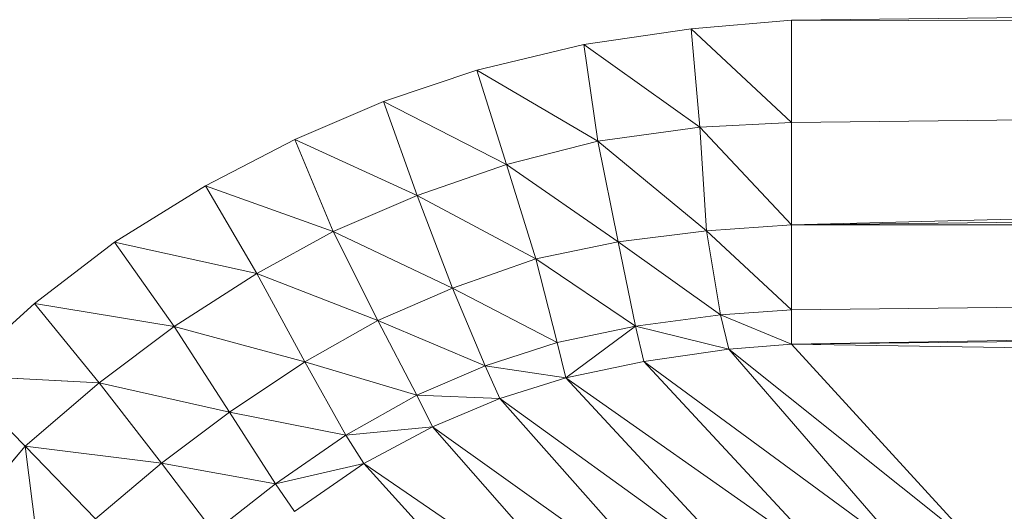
# Model space of a CAD drawing. Header units: metres. Extents: x 391.1 to 427.5, y 12.7 to 29.9.
# Tile 59 of 252: x 409.5384 to 409.5774, y 14.9028 to 14.9223. Entities that reach past the tile are written whole.
import ezdxf

# ---------------------------------------------------------------- set-up
doc = ezdxf.new("R2010")
doc.units = ezdxf.units.M
doc.layers.add('02_MOBILIARIO', color=7, linetype='Continuous', lineweight=18)

# ---------------------------------------------------------------- blocks, each defined once
blk = doc.blocks.new('Family - Plats de dutxa PS-1-153666-01_CLI_AIRE_PS1')
at = {"layer": '02_MOBILIARIO', "color": 253, "true_color": 0xaaaaaa}
for p, q in [((0.409997, 0.745261), (0.115559, 0.74189)), ((0.115559, 0.74189), (0.409997, 0.745261)), ((0.111586, 0.741555), (0.115559, 0.74189)), ((0.111586, 0.741555), (0.115559, 0.74189)), ((0.115559, 0.74189), (0.115559, 0.737845)), ((0.409997, 0.741216), (0.115559, 0.74189)), ((0.115559, 0.737845), (0.115559, 0.74189)), ((0.115559, 0.74189), (0.409997, 0.741216)), ((0.107344, 0.740939), (0.111586, 0.741555)), ((0.107344, 0.740939), (0.111586, 0.741555)), ((0.115559, 0.737845), (0.111586, 0.741555)), ((0.111928, 0.737659), (0.111586, 0.741555)), ((0.111586, 0.741555), (0.115559, 0.737845)), ((0.111586, 0.741555), (0.111928, 0.737659)), ((0.409997, 0.741216), (0.115559, 0.737845)), ((0.409997, 0.741216), (0.115559, 0.7338)), ((0.409997, 0.741216), (0.115559, 0.737845)), ((0.115559, 0.7338), (0.409997, 0.741216)), ((0.103103, 0.739914), (0.107344, 0.740939)), ((0.103103, 0.739914), (0.107344, 0.740939)), ((0.111928, 0.737659), (0.107344, 0.740939)), ((0.107891, 0.737112), (0.107344, 0.740939)), ((0.107344, 0.740939), (0.111928, 0.737659)), ((0.107344, 0.740939), (0.107891, 0.737112)), ((0.099408, 0.738684), (0.103103, 0.739914)), ((0.099408, 0.738684), (0.103103, 0.739914)), ((0.103103, 0.739914), (0.104282, 0.73618)), ((0.107891, 0.737112), (0.103103, 0.739914)), ((0.104282, 0.73618), (0.103103, 0.739914)), ((0.103103, 0.739914), (0.107891, 0.737112)), ((0.095896, 0.737171), (0.099408, 0.738684)), ((0.095896, 0.737171), (0.099408, 0.738684)), ((0.104282, 0.73618), (0.099408, 0.738684)), ((0.100747, 0.734957), (0.099408, 0.738684)), ((0.099408, 0.738684), (0.104282, 0.73618)), ((0.099408, 0.738684), (0.100747, 0.734957)), ((0.111928, 0.737659), (0.107891, 0.737112)), ((0.107891, 0.737112), (0.111928, 0.737659)), ((0.115559, 0.737845), (0.111928, 0.737659)), ((0.111928, 0.737659), (0.115559, 0.737845)), ((0.111928, 0.737659), (0.112201, 0.733558)), ((0.115559, 0.7338), (0.111928, 0.737659)), ((0.112201, 0.733558), (0.111928, 0.737659)), ((0.111928, 0.737659), (0.115559, 0.7338)), ((0.115559, 0.737845), (0.115559, 0.7338)), ((0.115559, 0.7338), (0.115559, 0.737845)), ((0.092362, 0.735335), (0.095896, 0.737171)), ((0.092362, 0.735335), (0.095896, 0.737171)), ((0.100747, 0.734957), (0.095896, 0.737171)), ((0.097415, 0.733531), (0.095896, 0.737171)), ((0.095896, 0.737171), (0.100747, 0.734957)), ((0.095896, 0.737171), (0.097415, 0.733531)), ((0.107891, 0.737112), (0.104282, 0.73618)), ((0.104282, 0.73618), (0.107891, 0.737112)), ((0.112201, 0.733558), (0.107891, 0.737112)), ((0.108701, 0.733124), (0.107891, 0.737112)), ((0.107891, 0.737112), (0.112201, 0.733558)), ((0.107891, 0.737112), (0.108701, 0.733124)), ((0.115559, 0.7338), (0.409997, 0.737171)), ((0.115559, 0.7338), (0.409997, 0.737171)), ((0.100747, 0.734957), (0.104282, 0.73618)), ((0.104282, 0.73618), (0.100747, 0.734957)), ((0.104282, 0.73618), (0.105446, 0.732452)), ((0.108701, 0.733124), (0.104282, 0.73618)), ((0.105446, 0.732452), (0.104282, 0.73618)), ((0.104282, 0.73618), (0.108701, 0.733124)), ((0.088762, 0.733117), (0.092362, 0.735335)), ((0.088762, 0.733117), (0.092362, 0.735335)), ((0.092362, 0.735335), (0.094387, 0.731878)), ((0.097415, 0.733531), (0.092362, 0.735335)), ((0.094387, 0.731878), (0.092362, 0.735335)), ((0.092362, 0.735335), (0.097415, 0.733531)), ((0.097415, 0.733531), (0.100747, 0.734957)), ((0.100747, 0.734957), (0.097415, 0.733531)), ((0.105446, 0.732452), (0.100747, 0.734957)), ((0.10214, 0.73129), (0.100747, 0.734957)), ((0.100747, 0.734957), (0.105446, 0.732452)), ((0.100747, 0.734957), (0.10214, 0.73129)), ((0.112201, 0.733558), (0.115559, 0.7338)), ((0.115559, 0.7338), (0.112201, 0.733558)), ((0.115559, 0.7338), (0.115559, 0.730429)), ((0.409997, 0.7338), (0.115559, 0.730429)), ((0.409997, 0.7338), (0.115559, 0.7338)), ((0.115559, 0.730429), (0.115559, 0.7338)), ((0.115559, 0.7338), (0.409997, 0.7338)), ((0.409997, 0.7338), (0.115559, 0.729081)), ((0.409997, 0.7338), (0.115559, 0.730429)), ((0.115559, 0.729081), (0.409997, 0.7338)), ((0.094387, 0.731878), (0.097415, 0.733531)), ((0.097415, 0.733531), (0.094387, 0.731878)), ((0.097415, 0.733531), (0.099184, 0.730019)), ((0.10214, 0.73129), (0.097415, 0.733531)), ((0.099184, 0.730019), (0.097415, 0.733531)), ((0.097415, 0.733531), (0.10214, 0.73129)), ((0.108701, 0.733124), (0.112201, 0.733558)), ((0.112201, 0.733558), (0.108701, 0.733124)), ((0.115559, 0.730429), (0.112201, 0.733558)), ((0.112746, 0.730237), (0.112201, 0.733558)), ((0.112201, 0.733558), (0.115559, 0.730429)), ((0.112201, 0.733558), (0.112746, 0.730237)), ((0.085589, 0.730688), (0.088762, 0.733117)), ((0.085589, 0.730688), (0.088762, 0.733117)), ((0.094387, 0.731878), (0.088762, 0.733117)), ((0.09112, 0.729771), (0.088762, 0.733117)), ((0.088762, 0.733117), (0.094387, 0.731878)), ((0.088762, 0.733117), (0.09112, 0.729771)), ((0.105446, 0.732452), (0.108701, 0.733124)), ((0.108701, 0.733124), (0.105446, 0.732452)), ((0.112746, 0.730237), (0.108701, 0.733124)), ((0.109381, 0.729785), (0.108701, 0.733124)), ((0.108701, 0.733124), (0.112746, 0.730237)), ((0.108701, 0.733124), (0.109381, 0.729785)), ((0.10214, 0.73129), (0.105446, 0.732452)), ((0.105446, 0.732452), (0.10214, 0.73129)), ((0.109381, 0.729785), (0.105446, 0.732452)), ((0.106288, 0.72914), (0.105446, 0.732452)), ((0.105446, 0.732452), (0.109381, 0.729785)), ((0.105446, 0.732452), (0.106288, 0.72914)), ((0.115559, 0.729081), (0.409997, 0.732452)), ((0.115559, 0.729081), (0.409997, 0.732452)), ((0.09112, 0.729771), (0.094387, 0.731878)), ((0.094387, 0.731878), (0.09112, 0.729771)), ((0.094387, 0.731878), (0.096294, 0.728375)), ((0.099184, 0.730019), (0.094387, 0.731878)), ((0.096294, 0.728375), (0.094387, 0.731878)), ((0.094387, 0.731878), (0.099184, 0.730019)), ((0.099184, 0.730019), (0.10214, 0.73129)), ((0.10214, 0.73129), (0.099184, 0.730019)), ((0.106288, 0.72914), (0.10214, 0.73129)), ((0.103432, 0.728223), (0.10214, 0.73129)), ((0.10214, 0.73129), (0.106288, 0.72914)), ((0.10214, 0.73129), (0.103432, 0.728223)), ((0.082461, 0.727847), (0.085589, 0.730688)), ((0.082461, 0.727847), (0.085589, 0.730688)), ((0.085589, 0.730688), (0.088143, 0.72754)), ((0.09112, 0.729771), (0.085589, 0.730688)), ((0.088143, 0.72754), (0.085589, 0.730688)), ((0.085589, 0.730688), (0.09112, 0.729771)), ((0.115559, 0.730429), (0.112746, 0.730237)), ((0.112746, 0.730237), (0.115559, 0.730429)), ((0.115559, 0.730429), (0.115559, 0.729081)), ((0.115559, 0.729081), (0.115559, 0.730429)), ((0.096294, 0.728375), (0.099184, 0.730019)), ((0.099184, 0.730019), (0.096294, 0.728375)), ((0.103432, 0.728223), (0.099184, 0.730019)), ((0.100727, 0.727059), (0.099184, 0.730019)), ((0.099184, 0.730019), (0.103432, 0.728223)), ((0.099184, 0.730019), (0.100727, 0.727059)), ((0.112746, 0.730237), (0.109381, 0.729785)), ((0.109381, 0.729785), (0.112746, 0.730237)), ((0.115559, 0.729081), (0.112746, 0.730237)), ((0.113086, 0.728879), (0.112746, 0.730237)), ((0.112746, 0.730237), (0.115559, 0.729081)), ((0.112746, 0.730237), (0.113086, 0.728879)), ((0.09112, 0.729771), (0.088143, 0.72754)), ((0.088143, 0.72754), (0.09112, 0.729771)), ((0.096294, 0.728375), (0.09112, 0.729771)), ((0.093312, 0.726384), (0.09112, 0.729771)), ((0.09112, 0.729771), (0.096294, 0.728375)), ((0.09112, 0.729771), (0.093312, 0.726384)), ((0.109381, 0.729785), (0.106288, 0.72914)), ((0.109381, 0.729785), (0.106288, 0.72914)), ((0.106628, 0.727748), (0.109381, 0.729785)), ((0.109381, 0.729785), (0.106628, 0.727748)), ((0.113086, 0.728879), (0.109381, 0.729785)), ((0.109721, 0.728393), (0.109381, 0.729785)), ((0.109381, 0.729785), (0.113086, 0.728879)), ((0.109381, 0.729785), (0.109721, 0.728393)), ((0.106288, 0.72914), (0.103432, 0.728223)), ((0.103432, 0.728223), (0.106288, 0.72914)), ((0.106628, 0.727748), (0.106288, 0.72914)), ((0.106288, 0.72914), (0.106628, 0.727748)), ((0.115559, 0.729081), (0.113086, 0.728879)), ((0.113086, 0.728879), (0.115559, 0.729081)), ((0.409997, 0.724362), (0.115559, 0.729081)), ((0.122975, 0.720991), (0.115559, 0.729081)), ((0.115559, 0.729081), (0.409997, 0.724362)), ((0.115559, 0.729081), (0.122975, 0.720991)), ((0.113086, 0.728879), (0.109721, 0.728393)), ((0.109721, 0.728393), (0.113086, 0.728879)), ((0.122975, 0.720991), (0.113086, 0.728879)), ((0.120128, 0.720754), (0.113086, 0.728879)), ((0.113086, 0.728879), (0.122975, 0.720991)), ((0.113086, 0.728879), (0.120128, 0.720754)), ((0.093312, 0.726384), (0.096294, 0.728375)), ((0.096294, 0.728375), (0.093312, 0.726384)), ((0.100727, 0.727059), (0.096294, 0.728375)), ((0.097919, 0.725476), (0.096294, 0.728375)), ((0.096294, 0.728375), (0.100727, 0.727059)), ((0.096294, 0.728375), (0.097919, 0.725476)), ((0.106628, 0.727748), (0.109721, 0.728393)), ((0.106628, 0.727748), (0.109721, 0.728393)), ((0.120128, 0.720754), (0.109721, 0.728393)), ((0.117235, 0.720304), (0.109721, 0.728393)), ((0.109721, 0.728393), (0.120128, 0.720754)), ((0.109721, 0.728393), (0.117235, 0.720304)), ((0.103432, 0.728223), (0.100727, 0.727059)), ((0.100727, 0.727059), (0.103432, 0.728223)), ((0.106628, 0.727748), (0.103432, 0.728223)), ((0.10401, 0.726933), (0.103432, 0.728223)), ((0.103432, 0.728223), (0.106628, 0.727748)), ((0.103432, 0.728223), (0.10401, 0.726933)), ((0.088143, 0.72754), (0.082461, 0.727847)), ((0.085222, 0.725036), (0.082461, 0.727847)), ((0.082461, 0.727847), (0.088143, 0.72754)), ((0.082461, 0.727847), (0.085222, 0.725036)), ((0.088143, 0.72754), (0.085222, 0.725036)), ((0.085222, 0.725036), (0.088143, 0.72754)), ((0.088143, 0.72754), (0.090615, 0.724362)), ((0.093312, 0.726384), (0.088143, 0.72754)), ((0.090615, 0.724362), (0.088143, 0.72754)), ((0.088143, 0.72754), (0.093312, 0.726384)), ((0.106628, 0.727748), (0.10401, 0.726933)), ((0.10401, 0.726933), (0.106628, 0.727748)), ((0.117235, 0.720304), (0.106628, 0.727748)), ((0.11423, 0.719553), (0.106628, 0.727748)), ((0.106628, 0.727748), (0.117235, 0.720304)), ((0.106628, 0.727748), (0.11423, 0.719553)), ((0.100727, 0.727059), (0.097919, 0.725476)), ((0.097919, 0.725476), (0.100727, 0.727059)), ((0.100727, 0.727059), (0.101344, 0.725804)), ((0.10401, 0.726933), (0.100727, 0.727059)), ((0.101344, 0.725804), (0.100727, 0.727059)), ((0.100727, 0.727059), (0.10401, 0.726933)), ((0.10401, 0.726933), (0.101344, 0.725804)), ((0.101344, 0.725804), (0.10401, 0.726933)), ((0.11423, 0.719553), (0.10401, 0.726933)), ((0.111338, 0.71869), (0.10401, 0.726933)), ((0.10401, 0.726933), (0.11423, 0.719553)), ((0.10401, 0.726933), (0.111338, 0.71869)), ((0.090615, 0.724362), (0.093312, 0.726384)), ((0.093312, 0.726384), (0.090615, 0.724362)), ((0.097919, 0.725476), (0.093312, 0.726384)), ((0.095127, 0.723552), (0.093312, 0.726384)), ((0.093312, 0.726384), (0.097919, 0.725476)), ((0.093312, 0.726384), (0.095127, 0.723552)), ((0.101344, 0.725804), (0.097919, 0.725476)), ((0.097919, 0.725476), (0.101344, 0.725804)), ((0.101344, 0.725804), (0.098635, 0.724354)), ((0.098635, 0.724354), (0.101344, 0.725804)), ((0.111338, 0.71869), (0.101344, 0.725804)), ((0.108633, 0.717527), (0.101344, 0.725804)), ((0.101344, 0.725804), (0.111338, 0.71869)), ((0.101344, 0.725804), (0.108633, 0.717527)), ((0.097919, 0.725476), (0.095127, 0.723552)), ((0.095127, 0.723552), (0.097919, 0.725476)), ((0.098635, 0.724354), (0.097919, 0.725476)), ((0.097919, 0.725476), (0.098635, 0.724354)), ((0.082717, 0.722115), (0.085222, 0.725036)), ((0.085222, 0.725036), (0.082717, 0.722115)), ((0.085222, 0.725036), (0.088009, 0.722169)), ((0.085222, 0.725036), (0.085896, 0.719643)), ((0.085896, 0.719643), (0.085222, 0.725036)), ((0.090615, 0.724362), (0.085222, 0.725036)), ((0.088009, 0.722169), (0.085222, 0.725036)), ((0.085222, 0.725036), (0.090615, 0.724362)), ((0.088009, 0.722169), (0.090615, 0.724362)), ((0.090615, 0.724362), (0.088009, 0.722169)), ((0.090615, 0.724362), (0.092689, 0.721639)), ((0.095127, 0.723552), (0.090615, 0.724362)), ((0.092689, 0.721639), (0.090615, 0.724362)), ((0.090615, 0.724362), (0.095127, 0.723552)), ((0.098635, 0.724354), (0.095127, 0.723552)), ((0.095127, 0.723552), (0.098635, 0.724354)), ((0.098635, 0.724354), (0.095882, 0.72245)), ((0.095882, 0.72245), (0.098635, 0.724354)), ((0.108633, 0.717527), (0.098635, 0.724354)), ((0.106078, 0.716138), (0.098635, 0.724354)), ((0.098635, 0.724354), (0.108633, 0.717527)), ((0.098635, 0.724354), (0.106078, 0.716138)), ((0.095127, 0.723552), (0.092689, 0.721639)), ((0.092689, 0.721639), (0.095127, 0.723552)), ((0.095127, 0.723552), (0.095882, 0.72245)), ((0.095882, 0.72245), (0.095127, 0.723552))]:
    blk.add_line(p, q, dxfattribs=at)
blk = doc.blocks.new('LONDR55-XX_ZZ-ARQ-CAA-M3D-Londres55_ifc-1-01_CLI_AIRE_PS1')
at = {"layer": '02_MOBILIARIO', "color": 253, "lineweight": 18, "true_color": 0xaaaaaa}
blk.add_blockref('Family - Plats de dutxa PS-1-153666-01_CLI_AIRE_PS1', (409.453442, 14.180351), dxfattribs=at)

msp = doc.modelspace()

# ---------------------------------------------------------------- block references
at = {"lineweight": 5}
msp.add_blockref('LONDR55-XX_ZZ-ARQ-CAA-M3D-Londres55_ifc-1-01_CLI_AIRE_PS1', (0, 0), dxfattribs=at)

doc.saveas('drawing.dxf')
